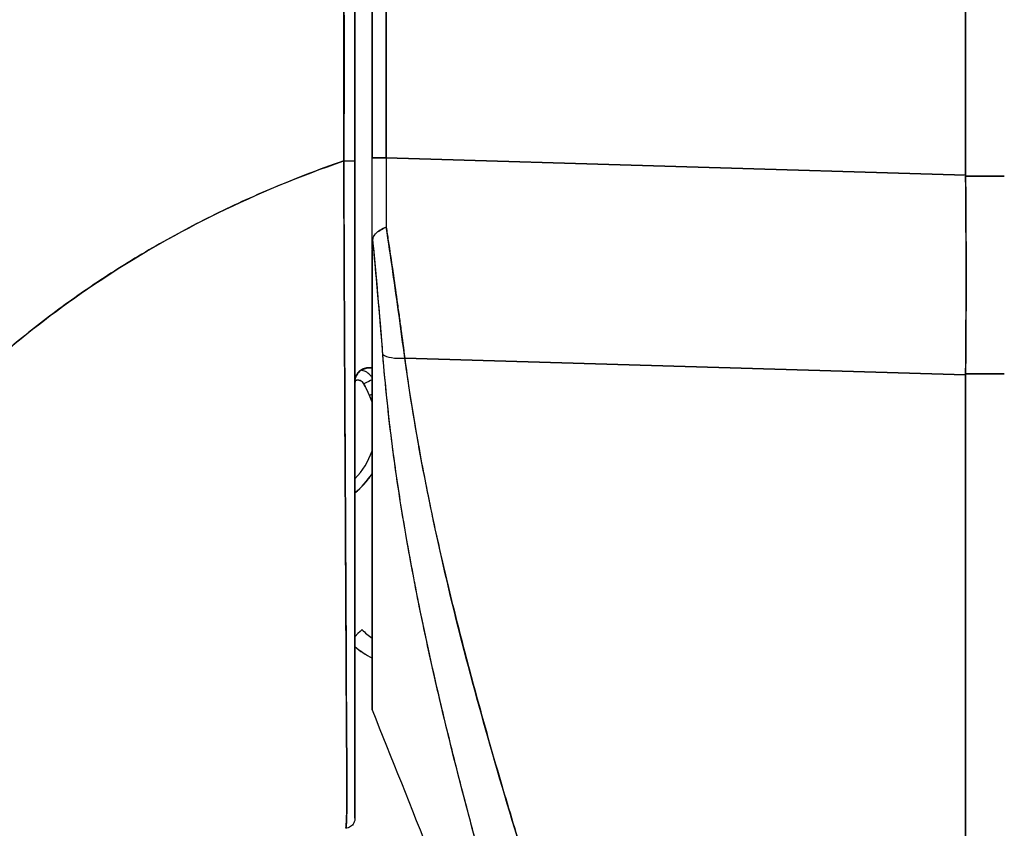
# Model space of a CAD drawing. Extents: x 807 to 1172, y 30 to 260.
# Tile 169 of 214: x 976.057 to 977.191, y 166.709 to 167.642. Entities that reach past the tile are written whole.
import ezdxf

# ---------------------------------------------------------------- set-up
doc = ezdxf.new("R2010")
doc.units = 0
doc.header["$LTSCALE"] = 4
doc.header["$MEASUREMENT"] = 0
doc.layers.get('0').update_dxf_attribs({"linetype": 'CONTINUOUS'})
doc.layers.get('DEFPOINTS').update_dxf_attribs({"linetype": 'CONTINUOUS'})
doc.styles.add('ROMANS', font='romans.shx')
doc.dimstyles.new('Default (ANSI)', dxfattribs={"dimscale": 20, "dimtxt": 0.07, "dimasz": 0.07, "dimexe": 0.125, "dimexo": 0.0625, "dimgap": 0.031496, "dimtad": 0, "dimtih": 1, "dimtoh": 1, "dimrnd": 1e-08, "dimzin": 0, "dimdsep": 46, "dimtxsty": 'ROMANS', "dimblk": 'Filled-1', "dimcen": 0.09, "dimdle": 0.393701, "dimclrd": 256, "dimclre": 256, "dimclrt": 256, "dimadec": 0, "dimazin": 0, "dimtfac": 0.928571, "dimtofl": 0, "dimtmove": 0, "dimatfit": 3, "dimfxl": 1, "dimtolj": 1, "dimtzin": 0, "dimlwd": -1, "dimlwe": -1, "dimarcsym": 0})

# ---------------------------------------------------------------- blocks, each defined once
blk = doc.blocks.new('Filled-1')
at = {"color": 0}
for p, q in [((0, 0), (-1, 0.17857)), ((-1, 0.17857), (-1, -0.17857)), ((-1, 0), (0, 0)), ((-1, -0.17857), (0, 0))]:
    blk.add_line(p, q, dxfattribs=at)
at = {"color": 0, "flags": 128}
blk.add_lwpolyline([(-1, -0.17857), (0, 0), (-1, 0.17857), (-1, -0.17857)], dxfattribs=at)
at = {"color": 0}
blk.add_solid([(-1, -0.17857), (0, 0), (-1, 0.17857), (-1, -0.17857)], dxfattribs=at)
blk = doc.blocks.new('*D76')
at = {"transparency": 16777216}
for p, q in [((976.1389, 199.4239), (966.2743, 199.4239)), ((968.7743, 198.0239), (968.7743, 173.21)), ((968.7743, 137.4489), (968.7743, 162.2627)), ((976.1389, 136.0489), (966.2743, 136.0489))]:
    blk.add_line(p, q, dxfattribs=at)
at = {"layer": 'DEFPOINTS', "color": 0, "transparency": 16777216}
for p in [(968.7743, 199.4239), (977.3889, 199.4239), (977.3889, 136.0489)]:
    blk.add_point(p, dxfattribs=at)
at = {"transparency": 16777216, "xscale": 1.400000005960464, "yscale": 1.400000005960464, "zscale": 1.400000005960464}
for p, rotation in [((968.7743, 199.4239), 90), ((968.7743, 136.0489), 270)]:
    blk.add_blockref('Filled-1', p, dxfattribs=dict(at, rotation=rotation))
at = {"transparency": 16777216, "insert": (968.7743, 167.7364), "char_height": 1.4, "attachment_point": 5, "style": 'ROMANS'}
blk.add_mtext('\\A1;\\fTahoma|b0|i0;\\H1.5400;63.37\\P\\fTahoma|b0|i0;\\H1.5400;DOOR\\P\\fTahoma|b0|i0;\\H1.5400;HEIGHT\\P\\fTahoma|b0|i0;\\H1.5400;(2 PL.)', dxfattribs=at)

msp = doc.modelspace()

# ---------------------------------------------------------------- linework, layer by layer
for p, q in [((977.1465, 167.4626), (977.1465, 168.5267)), ((977.1465, 168.5267), (977.1465, 167.4626)), ((976.4628, 168.409), (976.4628, 167.4826)), ((976.4628, 167.4826), (976.4628, 168.409)), ((976.479, 168.409), (976.479, 167.4826)), ((976.479, 167.4826), (976.479, 168.409)), ((976.4628, 167.3777), (976.4628, 167.4826)), ((976.479, 167.4826), (976.4628, 167.4826)), ((976.4628, 167.4826), (976.479, 167.4826)), ((976.479, 167.4826), (977.1465, 167.4626)), ((977.1465, 167.4626), (976.479, 167.4826)), ((977.1465, 167.4626), (977.1465, 167.4613)), ((977.1911, 167.4613), (977.1465, 167.4613)), ((977.1465, 167.4613), (977.1911, 167.4613)), ((976.4304, 167.4145), (976.4304, 167.4145)), ((976.4304, 167.4145), (976.4304, 167.4145)), ((976.4304, 167.4145), (976.4304, 167.4145)), ((976.4305, 167.3908), (976.4305, 167.3908)), ((976.4305, 167.3889), (976.4305, 167.3889)), ((976.4628, 166.8461), (976.4628, 167.3766)), ((976.5004, 167.2514), (977.1465, 167.2321)), ((977.1465, 167.2321), (976.5004, 167.2514)), ((976.4312, 167.2405), (976.4312, 167.2405)), ((976.4312, 167.2405), (976.4312, 167.2405)), ((976.4312, 167.2405), (976.4312, 167.2405)), ((976.4562, 167.2402), (976.4594, 167.2402)), ((976.4594, 167.2402), (976.4562, 167.2402)), ((976.5021, 167.2391), (976.5021, 167.2386)), ((976.5021, 167.2386), (976.5021, 167.2391)), ((977.0061, 167.2363), (977.0061, 167.2363)), ((977.1465, 167.2333), (977.1911, 167.2333)), ((977.1465, 167.2333), (977.1465, 167.2321)), ((977.1911, 167.2333), (977.1465, 167.2333)), ((977.1465, 165.8277), (977.1465, 167.2321)), ((977.1465, 167.2321), (977.1465, 165.8277)), ((976.4312, 167.2287), (976.4312, 167.2287)), ((976.4313, 167.2186), (976.4313, 167.2186)), ((976.4313, 167.2184), (976.4313, 167.2184)), ((976.4323, 167.0262), (976.4323, 167.0262)), ((976.5274, 166.9169), (976.5274, 166.9169)), ((976.5317, 166.8977), (976.5317, 166.8977)), ((976.5317, 166.8977), (976.5317, 166.8977)), ((976.4628, 166.846), (976.4628, 166.8461))]:
    msp.add_line(p, q)
for centre, radius, start, end in [((976.4464, 167.2183), 0.00787, 26.8435, 113.9159), ((976.4464, 167.2181), 0.00787, 26.8435, 114.0861), ((976.3809, 167.1728), 0.0866, 19.0466, 24.3787), ((976.3809, 167.1726), 0.0866, 19.0466, 24.3787), ((976.3809, 167.1728), 0.0866, 315.888, 340.9534), ((976.3809, 167.1728), 0.0984, 309.1849, 326.2868), ((976.3809, 167.1728), 0.0984, 309.1847, 326.2865), ((976.3809, 167.1726), 0.0984, 309.1849, 326.2868), ((976.3809, 167.1726), 0.0984, 309.1847, 326.2865), ((976.5078, 166.9932), 0.0984, 228.8799, 242.7651)]:
    msp.add_arc(centre, radius, start, end)
for centre, major_axis, ratio, start_param, end_param in [((976.4628, 167.5403), (0, 0.7058), 0.00001, 4.479839, 4.63055), ((976.4824, 167.4827), (0.0006, 0.6986), 0.004765, 1.570927, 1.685765), ((976.4824, 167.4827), (-0.0006, -0.6986), 0.00475, 4.712519, 4.827357), ((976.4313, 167.4789), (0.0118, 0), 0.006644, 4.618394, 6.283185), ((976.4313, 167.4789), (0.0118, 0), 0.006644, 4.618394, 6.283186), ((976.4313, 167.4768), (-0.0118, 0), 0.009192, 1.477292, 1.477506), ((976.4313, 167.4768), (0.0118, 0), 0.009192, 4.618885, 4.619099), ((977.1031, 167.4608), (-0.0074, 0.6885), 0.063001, 4.375, 4.712427), ((976.5059, 167.2645), (-0.033, -0.005), 0.370622, 0.328942, 1.348304), ((976.5059, 167.2645), (-0.033, -0.005), 0.370621, 0.328943, 1.348304), ((976.4664, 167.2405), (0.00992, 0.00001), 0.001733, 3.928802, 4.336983), ((976.4667, 167.2402), (0.0101, 0), 0.001694, 1.968555, 2.373956), ((976.4534, 167.2218), (-0.0105, -0.0053), 0.001136, 3.620545, 4.711819), ((976.4534, 167.2218), (0.0105, 0.0053), 0.001136, 0.478953, 1.570221), ((976.1478, 167.0672), (0.312, 0.1414), 0.999999, 0, 0.043019), ((976.1478, 167.067), (0.3056, 0.1547), 1, 6.240166, 6.283185), ((976.4534, 167.2217), (-0.0105, -0.0053), 0.001136, 1.570221, 1.577885), ((976.4534, 167.2217), (0.0105, 0.0053), 0.001136, 4.711809, 4.719478), ((976.4598, 167.2086), (-0.0108, -0.0049), 0.00116, 4.431097, 4.711863), ((976.4598, 167.2086), (0.0108, 0.0049), 0.00116, 1.289504, 1.570271), ((976.4598, 167.2084), (-0.0108, -0.0049), 0.00116, 1.570271, 1.577263), ((976.4598, 167.2084), (0.0108, 0.0049), 0.00116, 4.711863, 4.718856), ((976.51, 166.9687), (-0.0118, 0), 0.608665, 2.277454, 2.277539), ((976.51, 166.9687), (0.0118, 0), 0.608667, 5.419054, 5.419138), ((976.517, 166.9489), (-0.0092, -0.00741), 0.042266, 1.894691, 1.894805), ((976.517, 166.9489), (0.0092, 0.00741), 0.042195, 5.036295, 5.036409), ((976.437, 166.9248), (0.0142, 0.0137), 0.000917, 6.282301, 7.407039)]:
    msp.add_ellipse(centre, major_axis=major_axis, ratio=ratio, start_param=start_param, end_param=end_param)
for points, knots in [([(976.4308, 168.3826), (976.4306, 168.3635), (976.4305, 168.3432), (976.4305, 168.3219), (976.4305, 168.3081), (976.4304, 168.294), (976.4304, 168.2796), (976.4305, 168.2751), (976.4305, 168.2705), (976.4305, 168.2659), (976.4305, 168.249), (976.4305, 168.2316), (976.4306, 168.214), (976.4306, 168.198), (976.4306, 168.1817), (976.4307, 168.1651), (976.4307, 168.1647), (976.4307, 168.1642), (976.4307, 168.1638), (976.4307, 168.149), (976.4307, 168.1341), (976.4308, 168.1188), (976.4308, 168.1043), (976.4308, 168.0896), (976.4308, 168.0745), (976.4308, 168.0621), (976.4308, 168.0496), (976.4308, 168.0368), (976.4308, 168.0212), (976.4308, 168.0053), (976.4307, 167.9891), (976.4307, 167.9615), (976.4306, 167.9331), (976.4306, 167.9043), (976.4306, 167.901), (976.4306, 167.8977), (976.4306, 167.8944), (976.4305, 167.8683), (976.4305, 167.842), (976.4304, 167.8157), (976.4304, 167.7999), (976.4304, 167.7841), (976.4304, 167.7684), (976.4304, 167.761), (976.4304, 167.7535), (976.4304, 167.7461), (976.4304, 167.7369), (976.4304, 167.7276), (976.4304, 167.7185), (976.4304, 167.7005), (976.4304, 167.6827), (976.4304, 167.6652), (976.4304, 167.6458), (976.4305, 167.6266), (976.4305, 167.608), (976.4305, 167.6064), (976.4305, 167.6047), (976.4305, 167.6031), (976.4305, 167.5835), (976.4305, 167.5644), (976.4305, 167.5462), (976.4304, 167.5223), (976.4303, 167.4997), (976.4302, 167.4789)], [0, 0, 0, 0, 0.086854, 0.086854, 0.086854, 0.142857, 0.142857, 0.142857, 0.160393, 0.160393, 0.160393, 0.225332, 0.225332, 0.225332, 0.284072, 0.284072, 0.284072, 0.285714, 0.285714, 0.285714, 0.337995, 0.337995, 0.337995, 0.387858, 0.387858, 0.387858, 0.428571, 0.428571, 0.428571, 0.477903, 0.477903, 0.477903, 0.561799, 0.561799, 0.561799, 0.571429, 0.571429, 0.571429, 0.647398, 0.647398, 0.647398, 0.692793, 0.692793, 0.692793, 0.714286, 0.714286, 0.714286, 0.741164, 0.741164, 0.741164, 0.793671, 0.793671, 0.793671, 0.851961, 0.851961, 0.851961, 0.857143, 0.857143, 0.857143, 0.918923, 0.918923, 0.918923, 1, 1, 1, 1]), ([(976.4302, 167.4789), (976.4303, 167.5514), (976.4303, 167.6244), (976.4304, 167.6979), (976.4304, 167.7235), (976.4305, 167.7491), (976.4305, 167.7747), (976.4305, 167.8193), (976.4306, 167.8641), (976.4306, 167.9091), (976.4306, 167.9644), (976.4307, 168.02), (976.4307, 168.0759), (976.4307, 168.0961), (976.4307, 168.1163), (976.4307, 168.1366), (976.4308, 168.218), (976.4308, 168.3), (976.4308, 168.3826)], [0, 0, 0, 0, 0.247318, 0.247318, 0.247318, 0.333333, 0.333333, 0.333333, 0.482783, 0.482783, 0.482783, 0.666667, 0.666667, 0.666667, 0.733158, 0.733158, 0.733158, 1, 1, 1, 1]), ([(976.4431, 167.4789), (976.4431, 167.5822), (976.4431, 167.6845), (976.4431, 167.7858), (976.4431, 167.8872), (976.4431, 167.9875), (976.4431, 168.087), (976.4431, 168.1864), (976.4431, 168.285), (976.4431, 168.3826)], [0, 0, 0, 0, 0.333333, 0.333333, 0.333333, 0.666667, 0.666667, 0.666667, 1, 1, 1, 1]), ([(976.4431, 168.3826), (976.4431, 168.3006), (976.4431, 168.2186), (976.4431, 168.1366), (976.4431, 168.0608), (976.4431, 167.9849), (976.4431, 167.9091), (976.4431, 167.8387), (976.4431, 167.7683), (976.4431, 167.6979), (976.4431, 167.6249), (976.4431, 167.5519), (976.4431, 167.4789)], [0, 0, 0, 0, 0.272211, 0.272211, 0.272211, 0.523955, 0.523955, 0.523955, 0.757632, 0.757632, 0.757632, 1, 1, 1, 1]), ([(975.7282, 166.7868), (975.7371, 166.8185), (975.7481, 166.8507), (975.7615, 166.8831), (975.7749, 166.9155), (975.7907, 166.9482), (975.809, 166.9808), (975.8273, 167.0134), (975.8481, 167.046), (975.8716, 167.0781), (975.8951, 167.1103), (975.9213, 167.1421), (975.9502, 167.173), (975.9791, 167.204), (976.0108, 167.2342), (976.0453, 167.2632), (976.0797, 167.2922), (976.117, 167.32), (976.1571, 167.3461), (976.1971, 167.3722), (976.24, 167.3967), (976.2856, 167.419), (976.3311, 167.4413), (976.3794, 167.4614), (976.4302, 167.4789)], [0, 0, 0, 0, 0.124948, 0.124948, 0.124948, 0.249955, 0.249955, 0.249955, 0.374963, 0.374963, 0.374963, 0.49997, 0.49997, 0.49997, 0.624978, 0.624978, 0.624978, 0.749985, 0.749985, 0.749985, 0.874993, 0.874993, 0.874993, 1, 1, 1, 1]), ([(976.4302, 167.4789), (976.4155, 167.4738), (976.4011, 167.4686), (976.3868, 167.4631), (976.3615, 167.4533), (976.3368, 167.4429), (976.3128, 167.4319), (976.2889, 167.4209), (976.2656, 167.4093), (976.2431, 167.3972), (976.2206, 167.385), (976.1987, 167.3724), (976.1777, 167.3592), (976.1566, 167.3461), (976.1362, 167.3325), (976.1166, 167.3185), (976.097, 167.3045), (976.0782, 167.2901), (976.06, 167.2754), (976.0419, 167.2607), (976.0245, 167.2456), (976.0079, 167.2303), (975.9912, 167.215), (975.9753, 167.1993), (975.9601, 167.1835), (975.9449, 167.1677), (975.9305, 167.1516), (975.9167, 167.1354), (975.903, 167.1192), (975.89, 167.1028), (975.8777, 167.0863), (975.8654, 167.0698), (975.8538, 167.0532), (975.8428, 167.0365), (975.8319, 167.0199), (975.8217, 167.0031), (975.8121, 166.9864), (975.8026, 166.9696), (975.7937, 166.9528), (975.7855, 166.9361), (975.7772, 166.9193), (975.7696, 166.9026), (975.7627, 166.8859), (975.7557, 166.8692), (975.7494, 166.8526), (975.7436, 166.836), (975.7379, 166.8195), (975.7328, 166.8031), (975.7282, 166.7868)], [0, 0, 0, 0, 0.036069, 0.036069, 0.036069, 0.100331, 0.100331, 0.100331, 0.164593, 0.164593, 0.164593, 0.228855, 0.228855, 0.228855, 0.293118, 0.293118, 0.293118, 0.35738, 0.35738, 0.35738, 0.421642, 0.421642, 0.421642, 0.485904, 0.485904, 0.485904, 0.550166, 0.550166, 0.550166, 0.614429, 0.614429, 0.614429, 0.678691, 0.678691, 0.678691, 0.742953, 0.742953, 0.742953, 0.807215, 0.807215, 0.807215, 0.871477, 0.871477, 0.871477, 0.93574, 0.93574, 0.93574, 1, 1, 1, 1]), ([(976.4325, 166.7095), (976.4325, 166.7095), (976.4325, 166.7095), (976.4325, 166.7095), (976.4325, 166.7095), (976.4325, 166.7095), (976.4325, 166.7095), (976.4326, 166.7096), (976.4326, 166.7096), (976.4326, 166.7096), (976.4326, 166.7097), (976.4326, 166.7098), (976.4326, 166.7098), (976.4327, 166.7099), (976.4327, 166.71), (976.4327, 166.7101), (976.4327, 166.7102), (976.4327, 166.7103), (976.4327, 166.7104), (976.4328, 166.7106), (976.4328, 166.7107), (976.4328, 166.7109), (976.4328, 166.7111), (976.4328, 166.7113), (976.4329, 166.7115), (976.4329, 166.7117), (976.4329, 166.7119), (976.4329, 166.7122), (976.433, 166.7124), (976.433, 166.7127), (976.433, 166.713), (976.433, 166.7134), (976.433, 166.7137), (976.4331, 166.7141), (976.4331, 166.7145), (976.4331, 166.7149), (976.4331, 166.7154), (976.4332, 166.7159), (976.4332, 166.7164), (976.4332, 166.717), (976.4332, 166.7176), (976.4333, 166.7183), (976.4333, 166.7189), (976.4333, 166.7197), (976.4333, 166.7204), (976.4334, 166.7212), (976.4334, 166.7212), (976.4334, 166.7213), (976.4334, 166.7213), (976.4334, 166.7222), (976.4334, 166.7232), (976.4335, 166.7242), (976.4335, 166.7253), (976.4335, 166.7266), (976.4336, 166.7278), (976.4336, 166.7291), (976.4336, 166.7305), (976.4336, 166.7319), (976.4337, 166.7332), (976.4337, 166.7346), (976.4337, 166.736), (976.4337, 166.7374), (976.4337, 166.7389), (976.4338, 166.7404), (976.4338, 166.7418), (976.4338, 166.7434), (976.4338, 166.745), (976.4338, 166.7466), (976.4338, 166.7483), (976.4338, 166.7501), (976.4338, 166.7505), (976.4338, 166.7508), (976.4338, 166.7512), (976.4338, 166.7527), (976.4338, 166.7543), (976.4338, 166.756), (976.4338, 166.7582), (976.4338, 166.7605), (976.4338, 166.763), (976.4338, 166.7657), (976.4338, 166.7685), (976.4338, 166.7714), (976.4337, 166.7746), (976.4337, 166.778), (976.4337, 166.7816), (976.4337, 166.7855), (976.4336, 166.7896), (976.4336, 166.7939), (976.4336, 166.7971), (976.4336, 166.8003), (976.4335, 166.8037), (976.4335, 166.8054), (976.4335, 166.8072), (976.4335, 166.8089), (976.4334, 166.8145), (976.4334, 166.8204), (976.4334, 166.8266), (976.4333, 166.8324), (976.4333, 166.8386), (976.4332, 166.8448), (976.4332, 166.8509), (976.4332, 166.8571), (976.4331, 166.8635), (976.4331, 166.8695), (976.433, 166.8757), (976.433, 166.8819), (976.433, 166.8822), (976.433, 166.8825), (976.433, 166.8828), (976.433, 166.8893), (976.4329, 166.896), (976.4329, 166.9028), (976.4329, 166.9098), (976.4328, 166.9169), (976.4328, 166.9242), (976.4328, 166.9319), (976.4327, 166.9397), (976.4327, 166.9477), (976.4327, 166.9565), (976.4326, 166.9655), (976.4326, 166.9747), (976.4326, 166.9752), (976.4326, 166.9757), (976.4326, 166.9762), (976.4325, 166.986), (976.4325, 166.9959), (976.4324, 167.0061), (976.4323, 167.0175), (976.4323, 167.0291), (976.4322, 167.041), (976.4322, 167.0526), (976.4321, 167.0646), (976.432, 167.0767), (976.432, 167.0799), (976.432, 167.0831), (976.432, 167.0864), (976.4319, 167.0951), (976.4319, 167.104), (976.4318, 167.113), (976.4318, 167.125), (976.4317, 167.1372), (976.4316, 167.1495), (976.4316, 167.1615), (976.4315, 167.1737), (976.4315, 167.1859), (976.4314, 167.1938), (976.4314, 167.2017), (976.4313, 167.2097), (976.4313, 167.2137), (976.4313, 167.2179), (976.4313, 167.222), (976.4312, 167.2336), (976.4312, 167.2453), (976.4311, 167.2571), (976.4311, 167.2678), (976.431, 167.2785), (976.431, 167.2893), (976.4309, 167.2993), (976.4309, 167.3094), (976.4308, 167.3195), (976.4308, 167.327), (976.4308, 167.3344), (976.4307, 167.3419), (976.4307, 167.3446), (976.4307, 167.3474), (976.4307, 167.3502), (976.4306, 167.3607), (976.4306, 167.3712), (976.4306, 167.3817), (976.4305, 167.3925), (976.4305, 167.4033), (976.4304, 167.4141), (976.4304, 167.4252), (976.4303, 167.4363), (976.4303, 167.4474), (976.4302, 167.4579), (976.4302, 167.4684), (976.4302, 167.4789)], [0, 0, 0, 0, 0.001151, 0.001151, 0.001151, 0.005723, 0.005723, 0.005723, 0.010767, 0.010767, 0.010767, 0.016245, 0.016245, 0.016245, 0.022121, 0.022121, 0.022121, 0.028371, 0.028371, 0.028371, 0.034987, 0.034987, 0.034987, 0.042027, 0.042027, 0.042027, 0.049583, 0.049583, 0.049583, 0.057751, 0.057751, 0.057751, 0.066634, 0.066634, 0.066634, 0.076346, 0.076346, 0.076346, 0.087013, 0.087013, 0.087013, 0.098782, 0.098782, 0.098782, 0.111111, 0.111111, 0.111111, 0.111737, 0.111737, 0.111737, 0.126138, 0.126138, 0.126138, 0.142591, 0.142591, 0.142591, 0.159253, 0.159253, 0.159253, 0.174874, 0.174874, 0.174874, 0.189779, 0.189779, 0.189779, 0.204393, 0.204393, 0.204393, 0.219283, 0.219283, 0.219283, 0.222222, 0.222222, 0.222222, 0.235096, 0.235096, 0.235096, 0.252451, 0.252451, 0.252451, 0.271705, 0.271705, 0.271705, 0.292989, 0.292989, 0.292989, 0.316373, 0.316373, 0.316373, 0.333333, 0.333333, 0.333333, 0.341916, 0.341916, 0.341916, 0.369201, 0.369201, 0.369201, 0.395367, 0.395367, 0.395367, 0.420628, 0.420628, 0.420628, 0.444444, 0.444444, 0.444444, 0.445546, 0.445546, 0.445546, 0.470606, 0.470606, 0.470606, 0.496367, 0.496367, 0.496367, 0.523782, 0.523782, 0.523782, 0.553815, 0.553815, 0.553815, 0.555556, 0.555556, 0.555556, 0.58732, 0.58732, 0.58732, 0.622696, 0.622696, 0.622696, 0.657487, 0.657487, 0.657487, 0.666667, 0.666667, 0.666667, 0.691561, 0.691561, 0.691561, 0.724813, 0.724813, 0.724813, 0.757131, 0.757131, 0.757131, 0.777778, 0.777778, 0.777778, 0.7884, 0.7884, 0.7884, 0.818359, 0.818359, 0.818359, 0.845378, 0.845378, 0.845378, 0.870503, 0.870503, 0.870503, 0.888889, 0.888889, 0.888889, 0.895775, 0.895775, 0.895775, 0.921481, 0.921481, 0.921481, 0.94778, 0.94778, 0.94778, 0.974657, 0.974657, 0.974657, 1, 1, 1, 1]), ([(976.4302, 167.4789), (976.4302, 167.4602), (976.4303, 167.4397), (976.4304, 167.4182), (976.4304, 167.4052), (976.4305, 167.3919), (976.4306, 167.3783), (976.4306, 167.3684), (976.4307, 167.3583), (976.4307, 167.3482), (976.4308, 167.3233), (976.4309, 167.2979), (976.431, 167.2712), (976.431, 167.2696), (976.4311, 167.268), (976.4311, 167.2663), (976.4312, 167.2417), (976.4313, 167.2162), (976.4314, 167.1905), (976.4315, 167.1751), (976.4316, 167.1597), (976.4317, 167.1444), (976.4317, 167.1326), (976.4318, 167.1208), (976.4319, 167.1092), (976.432, 167.0815), (976.4321, 167.0548), (976.4323, 167.0306), (976.4323, 167.0299), (976.4323, 167.0291), (976.4323, 167.0284), (976.4324, 167.0022), (976.4325, 166.9789), (976.4327, 166.9578), (976.4327, 166.9508), (976.4327, 166.944), (976.4328, 166.9374), (976.4328, 166.9329), (976.4328, 166.9285), (976.4328, 166.9242), (976.4329, 166.9132), (976.4329, 166.9028), (976.433, 166.8929), (976.433, 166.8841), (976.433, 166.8757), (976.4331, 166.8678), (976.4331, 166.8665), (976.4331, 166.8653), (976.4331, 166.8641), (976.4331, 166.8549), (976.4332, 166.8462), (976.4333, 166.838), (976.4333, 166.8296), (976.4334, 166.8218), (976.4334, 166.8145), (976.4335, 166.8072), (976.4335, 166.8005), (976.4336, 166.7942), (976.4336, 166.7877), (976.4337, 166.7818), (976.4337, 166.7764), (976.4337, 166.7758), (976.4337, 166.7752), (976.4337, 166.7747), (976.4338, 166.7698), (976.4338, 166.7653), (976.4338, 166.7611), (976.4338, 166.7564), (976.4338, 166.7522), (976.4338, 166.7483), (976.4338, 166.7477), (976.4338, 166.7471), (976.4338, 166.7465), (976.4338, 166.7433), (976.4338, 166.7404), (976.4337, 166.7378), (976.4337, 166.7346), (976.4336, 166.7318), (976.4336, 166.7293), (976.4336, 166.7289), (976.4336, 166.7285), (976.4336, 166.7281), (976.4335, 166.7261), (976.4335, 166.7242), (976.4334, 166.7226), (976.4334, 166.7207), (976.4333, 166.719), (976.4332, 166.7176), (976.4332, 166.7174), (976.4332, 166.7173), (976.4332, 166.7171), (976.4332, 166.7159), (976.4331, 166.7149), (976.4331, 166.714), (976.433, 166.7131), (976.433, 166.7123), (976.4329, 166.7117), (976.4329, 166.7116), (976.4329, 166.7114), (976.4329, 166.7113), (976.4328, 166.7109), (976.4328, 166.7106), (976.4327, 166.7103), (976.4327, 166.7098), (976.4326, 166.7095), (976.4325, 166.7095)], [0, 0, 0, 0, 0.047854, 0.047854, 0.047854, 0.076923, 0.076923, 0.076923, 0.098317, 0.098317, 0.098317, 0.150638, 0.150638, 0.150638, 0.153846, 0.153846, 0.153846, 0.201981, 0.201981, 0.201981, 0.230769, 0.230769, 0.230769, 0.252949, 0.252949, 0.252949, 0.30603, 0.30603, 0.30603, 0.307692, 0.307692, 0.307692, 0.365502, 0.365502, 0.365502, 0.384615, 0.384615, 0.384615, 0.39773, 0.39773, 0.39773, 0.431314, 0.431314, 0.431314, 0.461538, 0.461538, 0.461538, 0.466158, 0.466158, 0.466158, 0.501916, 0.501916, 0.501916, 0.538462, 0.538462, 0.538462, 0.574651, 0.574651, 0.574651, 0.611561, 0.611561, 0.611561, 0.615385, 0.615385, 0.615385, 0.648773, 0.648773, 0.648773, 0.686243, 0.686243, 0.686243, 0.692308, 0.692308, 0.692308, 0.724334, 0.724334, 0.724334, 0.763312, 0.763312, 0.763312, 0.769231, 0.769231, 0.769231, 0.802735, 0.802735, 0.802735, 0.841808, 0.841808, 0.841808, 0.846154, 0.846154, 0.846154, 0.879927, 0.879927, 0.879927, 0.915771, 0.915771, 0.915771, 0.923077, 0.923077, 0.923077, 0.948388, 0.948388, 0.948388, 1, 1, 1, 1]), ([(976.4302, 167.4708), (976.4302, 167.4623), (976.4303, 167.4539), (976.4303, 167.4454), (976.4303, 167.4351), (976.4304, 167.4247), (976.4304, 167.4145)], [0.00468756, 0.00468756, 0.00468756, 0.00468756, 0.02521462, 0.02521462, 0.02521462, 0.05018641, 0.05018641, 0.05018641, 0.05018641]), ([(976.4431, 166.7212), (976.4431, 166.722), (976.4431, 166.7259), (976.4431, 166.7326), (976.4431, 166.7393), (976.4431, 166.7488), (976.4431, 166.762), (976.4431, 166.7751), (976.4431, 166.7918), (976.4431, 166.8135), (976.4431, 166.8353), (976.4431, 166.8621), (976.4431, 166.8908), (976.4431, 166.9195), (976.4431, 166.9502), (976.4431, 166.9837), (976.4431, 167.0172), (976.4431, 167.0536), (976.4431, 167.0921), (976.4431, 167.1307), (976.4431, 167.1714), (976.4431, 167.2136), (976.4431, 167.2559), (976.4431, 167.2996), (976.4431, 167.3439), (976.4431, 167.3882), (976.4431, 167.4331), (976.4431, 167.4789)], [0, 0, 0, 0, 0.111111, 0.111111, 0.111111, 0.222222, 0.222222, 0.222222, 0.333333, 0.333333, 0.333333, 0.444444, 0.444444, 0.444444, 0.555556, 0.555556, 0.555556, 0.666667, 0.666667, 0.666667, 0.777778, 0.777778, 0.777778, 0.888889, 0.888889, 0.888889, 1, 1, 1, 1]), ([(976.4431, 167.4789), (976.4431, 167.4686), (976.4431, 167.4583), (976.4431, 167.4479), (976.4431, 167.437), (976.4431, 167.4261), (976.4431, 167.4152), (976.4431, 167.4045), (976.4431, 167.3939), (976.4431, 167.3832), (976.4431, 167.3729), (976.4431, 167.3625), (976.4431, 167.3522), (976.4431, 167.3421), (976.4431, 167.332), (976.4431, 167.322), (976.4431, 167.312), (976.4431, 167.3021), (976.4431, 167.2922), (976.4431, 167.2816), (976.4431, 167.271), (976.4431, 167.2605), (976.4431, 167.2489), (976.4431, 167.2373), (976.4431, 167.2259), (976.4431, 167.2157), (976.4431, 167.2057), (976.4431, 167.1957), (976.4431, 167.1939), (976.4431, 167.1922), (976.4431, 167.1904), (976.4431, 167.1783), (976.4431, 167.1663), (976.4431, 167.1545), (976.4431, 167.1423), (976.4431, 167.1303), (976.4431, 167.1185), (976.4431, 167.1064), (976.4431, 167.0945), (976.4431, 167.0827), (976.4431, 167.0708), (976.4431, 167.0591), (976.4431, 167.0475), (976.4431, 167.0359), (976.4431, 167.0244), (976.4431, 167.0132), (976.4431, 167.0027), (976.4431, 166.9923), (976.4431, 166.9822), (976.4431, 166.9732), (976.4431, 166.9644), (976.4431, 166.9557), (976.4431, 166.9546), (976.4431, 166.9535), (976.4431, 166.9524), (976.4431, 166.9457), (976.4431, 166.939), (976.4431, 166.9326), (976.4431, 166.9254), (976.4431, 166.9184), (976.4431, 166.9116), (976.4431, 166.9048), (976.4431, 166.8982), (976.4431, 166.8918), (976.4431, 166.8853), (976.4431, 166.879), (976.4431, 166.8728), (976.4431, 166.8675), (976.4431, 166.8622), (976.4431, 166.8571), (976.4431, 166.8562), (976.4431, 166.8552), (976.4431, 166.8543), (976.4431, 166.8481), (976.4431, 166.8421), (976.4431, 166.8362), (976.4431, 166.8302), (976.4431, 166.8244), (976.4431, 166.8188), (976.4431, 166.8137), (976.4431, 166.8087), (976.4431, 166.804), (976.4431, 166.7998), (976.4431, 166.7958), (976.4431, 166.7919), (976.4431, 166.7888), (976.4431, 166.7858), (976.4431, 166.7829), (976.4431, 166.7826), (976.4431, 166.7822), (976.4431, 166.7819), (976.4431, 166.779), (976.4431, 166.7763), (976.4431, 166.7736), (976.4431, 166.7713), (976.4431, 166.769), (976.4431, 166.7668), (976.4431, 166.7648), (976.4431, 166.7629), (976.4431, 166.761), (976.4431, 166.7593), (976.4431, 166.7576), (976.4431, 166.756), (976.4431, 166.7545), (976.4431, 166.7529), (976.4431, 166.7515), (976.4431, 166.75), (976.4431, 166.7486), (976.4431, 166.7472), (976.4431, 166.7458), (976.4431, 166.7445), (976.4431, 166.7432), (976.4431, 166.7418), (976.4431, 166.7405), (976.4431, 166.7392), (976.4431, 166.738), (976.4431, 166.7368), (976.4431, 166.7357), (976.4431, 166.7347), (976.4431, 166.7337), (976.4431, 166.7328), (976.4431, 166.732), (976.4431, 166.7312), (976.4431, 166.7305), (976.4431, 166.7298), (976.4431, 166.7292), (976.4431, 166.7286), (976.4431, 166.728), (976.4431, 166.7275), (976.4431, 166.727), (976.4431, 166.7266), (976.4431, 166.7261), (976.4431, 166.7257), (976.4431, 166.7254), (976.4431, 166.725), (976.4431, 166.7247), (976.4431, 166.7244), (976.4431, 166.7241), (976.4431, 166.7238), (976.4431, 166.7236), (976.4431, 166.7233), (976.4431, 166.7231), (976.4431, 166.7229), (976.4431, 166.7228), (976.4431, 166.7226), (976.4431, 166.7224), (976.4431, 166.7223), (976.4431, 166.7222), (976.4431, 166.722), (976.4431, 166.7219), (976.4431, 166.7218), (976.4431, 166.7218), (976.4431, 166.7218), (976.4431, 166.7218), (976.4431, 166.7217), (976.4431, 166.7216), (976.4431, 166.7216), (976.4431, 166.7215), (976.4431, 166.7214), (976.4431, 166.7214), (976.4431, 166.7213), (976.4431, 166.7213), (976.4431, 166.7213), (976.4431, 166.7212), (976.4431, 166.7212), (976.4431, 166.7212), (976.4431, 166.7212), (976.4431, 166.7212), (976.4431, 166.7212)], [0, 0, 0, 0, 0.02671, 0.02671, 0.02671, 0.055012, 0.055012, 0.055012, 0.082678, 0.082678, 0.082678, 0.109693, 0.109693, 0.109693, 0.136225, 0.136225, 0.136225, 0.162579, 0.162579, 0.162579, 0.190891, 0.190891, 0.190891, 0.222246, 0.222246, 0.222246, 0.25, 0.25, 0.25, 0.254926, 0.254926, 0.254926, 0.288647, 0.288647, 0.288647, 0.323265, 0.323265, 0.323265, 0.358639, 0.358639, 0.358639, 0.39463, 0.39463, 0.39463, 0.431063, 0.431063, 0.431063, 0.465388, 0.465388, 0.465388, 0.496022, 0.496022, 0.496022, 0.5, 0.5, 0.5, 0.524005, 0.524005, 0.524005, 0.550441, 0.550441, 0.550441, 0.576407, 0.576407, 0.576407, 0.602532, 0.602532, 0.602532, 0.625, 0.625, 0.625, 0.629124, 0.629124, 0.629124, 0.65647, 0.65647, 0.65647, 0.684425, 0.684425, 0.684425, 0.709779, 0.709779, 0.709779, 0.732265, 0.732265, 0.732265, 0.75, 0.75, 0.75, 0.75219, 0.75219, 0.75219, 0.769805, 0.769805, 0.769805, 0.785374, 0.785374, 0.785374, 0.799333, 0.799333, 0.799333, 0.812307, 0.812307, 0.812307, 0.824938, 0.824938, 0.824938, 0.837775, 0.837775, 0.837775, 0.851247, 0.851247, 0.851247, 0.865715, 0.865715, 0.865715, 0.880184, 0.880184, 0.880184, 0.893062, 0.893062, 0.893062, 0.904853, 0.904853, 0.904853, 0.915727, 0.915727, 0.915727, 0.925708, 0.925708, 0.925708, 0.934894, 0.934894, 0.934894, 0.943373, 0.943373, 0.943373, 0.951232, 0.951232, 0.951232, 0.958552, 0.958552, 0.958552, 0.965414, 0.965414, 0.965414, 0.971897, 0.971897, 0.971897, 0.978051, 0.978051, 0.978051, 0.97924, 0.97924, 0.97924, 0.983862, 0.983862, 0.983862, 0.989299, 0.989299, 0.989299, 0.994323, 0.994323, 0.994323, 0.998892, 0.998892, 0.998892, 1, 1, 1, 1]), ([(977.1465, 167.4626), (977.1465, 167.4625), (977.1465, 167.4623), (977.1465, 167.4622), (977.1465, 167.462), (977.1465, 167.4619), (977.1465, 167.4617), (977.1465, 167.4616), (977.1465, 167.4614), (977.1465, 167.4613)], [0, 0, 0, 0, 0.333333, 0.333333, 0.333333, 0.666667, 0.666667, 0.666667, 1, 1, 1, 1]), ([(977.1465, 167.4613), (977.1468, 167.4355), (977.1469, 167.4096), (977.147, 167.384), (977.1471, 167.3583), (977.1471, 167.3329), (977.147, 167.3077), (977.1469, 167.2826), (977.1468, 167.2577), (977.1465, 167.2333)], [0, 0, 0, 0, 0.333333, 0.333333, 0.333333, 0.666667, 0.666667, 0.666667, 1, 1, 1, 1]), ([(976.4635, 167.3892), (976.4642, 167.3912), (976.4652, 167.3931), (976.4667, 167.3947), (976.4681, 167.3963), (976.47, 167.3976), (976.4721, 167.3989), (976.4742, 167.4002), (976.4766, 167.4015), (976.479, 167.4026)], [0, 0, 0, 0, 0.333333, 0.333333, 0.333333, 0.666667, 0.666667, 0.666667, 1, 1, 1, 1]), ([(976.479, 167.4026), (976.4766, 167.4014), (976.4742, 167.4002), (976.4721, 167.3989), (976.47, 167.3976), (976.4681, 167.3963), (976.4667, 167.3947), (976.466, 167.3939), (976.4654, 167.3932), (976.4649, 167.3924), (976.4643, 167.3914), (976.4639, 167.3903), (976.4635, 167.3892)], [0, 0, 0, 0, 0.333333, 0.333333, 0.333333, 0.666667, 0.666667, 0.666667, 0.817044, 0.817044, 0.817044, 1, 1, 1, 1]), ([(976.479, 167.4026), (976.4798, 167.3973), (976.4806, 167.3921), (976.4814, 167.3869), (976.4832, 167.3753), (976.4849, 167.3638), (976.4865, 167.3524), (976.4866, 167.352), (976.4866, 167.3517), (976.4867, 167.3513), (976.4883, 167.3402), (976.4899, 167.3292), (976.4914, 167.3183), (976.4922, 167.3124), (976.493, 167.3066), (976.4938, 167.3009), (976.4945, 167.2954), (976.4953, 167.29), (976.496, 167.2846), (976.4975, 167.2735), (976.499, 167.2624), (976.5004, 167.2514)], [0, 0, 0, 0, 0.10182, 0.10182, 0.10182, 0.326366, 0.326366, 0.326366, 0.333333, 0.333333, 0.333333, 0.550921, 0.550921, 0.550921, 0.666667, 0.666667, 0.666667, 0.775448, 0.775448, 0.775448, 1, 1, 1, 1]), ([(976.5004, 167.2514), (976.4983, 167.2677), (976.4961, 167.2842), (976.4938, 167.3008), (976.4915, 167.3175), (976.4891, 167.3343), (976.4867, 167.3513), (976.4842, 167.3683), (976.4817, 167.3854), (976.479, 167.4026)], [0, 0, 0, 0, 0.333333, 0.333333, 0.333333, 0.666667, 0.666667, 0.666667, 1, 1, 1, 1]), ([(976.4635, 167.3892), (976.4633, 167.3881), (976.4631, 167.387), (976.463, 167.3857), (976.4629, 167.3844), (976.4629, 167.3829), (976.4628, 167.3814), (976.4628, 167.3799), (976.4628, 167.3783), (976.4628, 167.3766)], [0, 0, 0, 0, 0.333333, 0.333333, 0.333333, 0.666667, 0.666667, 0.666667, 1, 1, 1, 1]), ([(976.4635, 167.3892), (976.4633, 167.3881), (976.4631, 167.387), (976.463, 167.3857), (976.4629, 167.3844), (976.4629, 167.3829), (976.4628, 167.3814), (976.4628, 167.3799), (976.4628, 167.3783), (976.4628, 167.3766)], [0, 0, 0, 0, 0.333333, 0.333333, 0.333333, 0.666667, 0.666667, 0.666667, 1, 1, 1, 1]), ([(976.4752, 167.2558), (976.4741, 167.2701), (976.473, 167.2845), (976.4717, 167.2992), (976.4705, 167.3139), (976.4692, 167.3287), (976.4678, 167.3437), (976.4664, 167.3587), (976.465, 167.3739), (976.4635, 167.3892)], [0, 0, 0, 0, 0.333333, 0.333333, 0.333333, 0.666667, 0.666667, 0.666667, 1, 1, 1, 1]), ([(976.4752, 167.2558), (976.4744, 167.2663), (976.4736, 167.2769), (976.4727, 167.2876), (976.4718, 167.2983), (976.4709, 167.3091), (976.4699, 167.32), (976.469, 167.3309), (976.468, 167.3419), (976.467, 167.353), (976.4659, 167.3641), (976.4649, 167.3753), (976.4638, 167.3866), (976.4637, 167.3874), (976.4636, 167.3883), (976.4635, 167.3892)], [0, 0, 0, 0, 0.243497, 0.243497, 0.243497, 0.488085, 0.488085, 0.488085, 0.733901, 0.733901, 0.733901, 0.981098, 0.981098, 0.981098, 1, 1, 1, 1]), ([(976.4628, 167.3766), (976.4628, 167.3311), (976.4628, 167.2879), (976.4628, 167.2466), (976.4628, 167.2053), (976.4628, 167.1659), (976.4628, 167.1294), (976.4628, 167.0928), (976.4628, 167.059), (976.4628, 167.0283), (976.4628, 166.9976), (976.4628, 166.9701), (976.4628, 166.946), (976.4628, 166.922), (976.4628, 166.9014), (976.4628, 166.8848), (976.4628, 166.8681), (976.4628, 166.8552), (976.4628, 166.8461)], [0, 0, 0, 0, 0.166667, 0.166667, 0.166667, 0.333333, 0.333333, 0.333333, 0.5, 0.5, 0.5, 0.666667, 0.666667, 0.666667, 0.833333, 0.833333, 0.833333, 1, 1, 1, 1]), ([(976.7905, 166.0057), (976.7679, 166.0778), (976.7466, 166.1456), (976.7267, 166.2091), (976.7068, 166.2727), (976.6885, 166.3319), (976.6715, 166.3875), (976.6545, 166.4431), (976.6389, 166.4951), (976.6245, 166.5444), (976.6102, 166.5937), (976.597, 166.6402), (976.5849, 166.6846), (976.5728, 166.729), (976.5618, 166.7713), (976.5518, 166.8121), (976.5418, 166.8528), (976.5327, 166.8921), (976.5246, 166.9302), (976.5164, 166.9683), (976.5092, 167.0054), (976.5028, 167.0418), (976.4964, 167.0782), (976.4909, 167.1139), (976.4863, 167.1495), (976.4817, 167.185), (976.478, 167.2203), (976.4752, 167.2558)], [0, 0, 0, 0, 0.111111, 0.111111, 0.111111, 0.222222, 0.222222, 0.222222, 0.333333, 0.333333, 0.333333, 0.444444, 0.444444, 0.444444, 0.555556, 0.555556, 0.555556, 0.666667, 0.666667, 0.666667, 0.777778, 0.777778, 0.777778, 0.888889, 0.888889, 0.888889, 1, 1, 1, 1]), ([(976.7905, 166.0057), (976.7829, 166.03), (976.7753, 166.0541), (976.7678, 166.078), (976.7606, 166.1011), (976.7534, 166.1239), (976.7463, 166.1466), (976.7394, 166.1686), (976.7326, 166.1904), (976.7258, 166.212), (976.7192, 166.233), (976.7128, 166.2538), (976.7063, 166.2744), (976.7001, 166.2945), (976.6939, 166.3144), (976.6878, 166.3342), (976.6841, 166.3462), (976.6805, 166.3581), (976.6768, 166.37), (976.6746, 166.3772), (976.6725, 166.3843), (976.6703, 166.3915), (976.6646, 166.41), (976.6591, 166.4283), (976.6536, 166.4465), (976.6482, 166.4643), (976.6429, 166.482), (976.6378, 166.4995), (976.6327, 166.5166), (976.6277, 166.5337), (976.6227, 166.5506), (976.6179, 166.5672), (976.6132, 166.5836), (976.6085, 166.6), (976.6039, 166.616), (976.5994, 166.632), (976.595, 166.6478), (976.5907, 166.6634), (976.5865, 166.6789), (976.5823, 166.6942), (976.5819, 166.6957), (976.5815, 166.6972), (976.5811, 166.6987), (976.5774, 166.7124), (976.5738, 166.7259), (976.5703, 166.7394), (976.5664, 166.7542), (976.5626, 166.7689), (976.559, 166.7834), (976.5553, 166.7978), (976.5518, 166.8122), (976.5483, 166.8264), (976.5449, 166.8405), (976.5416, 166.8545), (976.5383, 166.8684), (976.5351, 166.8822), (976.532, 166.896), (976.529, 166.9096), (976.526, 166.9232), (976.5232, 166.9367), (976.5204, 166.95), (976.5176, 166.9634), (976.5149, 166.9767), (976.5124, 166.9899), (976.5122, 166.9911), (976.5119, 166.9924), (976.5117, 166.9936), (976.5094, 167.0055), (976.5072, 167.0174), (976.5051, 167.0291), (976.5027, 167.0421), (976.5005, 167.055), (976.4984, 167.0678), (976.4963, 167.0807), (976.4943, 167.0935), (976.4924, 167.1061), (976.4905, 167.1189), (976.4887, 167.1315), (976.487, 167.144), (976.4854, 167.1566), (976.4838, 167.1692), (976.4824, 167.1816), (976.481, 167.1941), (976.4797, 167.2065), (976.4785, 167.2188), (976.4773, 167.2313), (976.4762, 167.2436), (976.4752, 167.2558)], [0, 0, 0, 0, 0.047674, 0.047674, 0.047674, 0.093754, 0.093754, 0.093754, 0.138483, 0.138483, 0.138483, 0.181962, 0.181962, 0.181962, 0.224293, 0.224293, 0.224293, 0.25, 0.25, 0.25, 0.265575, 0.265575, 0.265575, 0.305906, 0.305906, 0.305906, 0.345378, 0.345378, 0.345378, 0.384081, 0.384081, 0.384081, 0.422102, 0.422102, 0.422102, 0.459526, 0.459526, 0.459526, 0.496435, 0.496435, 0.496435, 0.5, 0.5, 0.5, 0.53291, 0.53291, 0.53291, 0.569025, 0.569025, 0.569025, 0.604849, 0.604849, 0.604849, 0.640453, 0.640453, 0.640453, 0.675905, 0.675905, 0.675905, 0.711275, 0.711275, 0.711275, 0.746632, 0.746632, 0.746632, 0.75, 0.75, 0.75, 0.782043, 0.782043, 0.782043, 0.817582, 0.817582, 0.817582, 0.853329, 0.853329, 0.853329, 0.889364, 0.889364, 0.889364, 0.925766, 0.925766, 0.925766, 0.962618, 0.962618, 0.962618, 1, 1, 1, 1]), ([(976.8513, 166.0051), (976.8111, 166.1298), (976.7731, 166.2492), (976.7365, 166.3631), (976.6999, 166.4771), (976.6647, 166.5856), (976.6331, 166.6893), (976.6015, 166.793), (976.5735, 166.8918), (976.5512, 166.9855), (976.5288, 167.0793), (976.5121, 167.1679), (976.5004, 167.2514)], [0, 0, 0, 0, 0.25, 0.25, 0.25, 0.5, 0.5, 0.5, 0.75, 0.75, 0.75, 1, 1, 1, 1]), ([(976.5004, 167.2514), (976.502, 167.2391), (976.5038, 167.2268), (976.5056, 167.2146), (976.5075, 167.2022), (976.5095, 167.1898), (976.5116, 167.1775), (976.5137, 167.165), (976.5159, 167.1526), (976.5181, 167.1401), (976.5205, 167.1276), (976.5229, 167.115), (976.5254, 167.1025), (976.5279, 167.0898), (976.5305, 167.0771), (976.5332, 167.0645), (976.5359, 167.0516), (976.5388, 167.0388), (976.5417, 167.026), (976.5446, 167.013), (976.5477, 167.0001), (976.5508, 166.9871), (976.5539, 166.9739), (976.5572, 166.9608), (976.5605, 166.9476), (976.5639, 166.9342), (976.5673, 166.9208), (976.5708, 166.9074), (976.5744, 166.8938), (976.5781, 166.8802), (976.5818, 166.8665), (976.5856, 166.8526), (976.5894, 166.8387), (976.5933, 166.8248), (976.5973, 166.8106), (976.6014, 166.7963), (976.6055, 166.7821), (976.6098, 166.7675), (976.614, 166.7529), (976.6184, 166.7384), (976.6228, 166.7234), (976.6273, 166.7084), (976.6319, 166.6934), (976.6365, 166.678), (976.6413, 166.6626), (976.646, 166.6472), (976.6483, 166.6399), (976.6506, 166.6325), (976.6529, 166.6251), (976.6555, 166.6166), (976.6582, 166.6081), (976.6608, 166.5996), (976.666, 166.5831), (976.6712, 166.5667), (976.6764, 166.5503), (976.6818, 166.5333), (976.6872, 166.5163), (976.6926, 166.4993), (976.6983, 166.4817), (976.7039, 166.4641), (976.7096, 166.4464), (976.7155, 166.4281), (976.7214, 166.4098), (976.7273, 166.3914), (976.7335, 166.3724), (976.7397, 166.3533), (976.7459, 166.3342), (976.7523, 166.3142), (976.7588, 166.2943), (976.7652, 166.2744), (976.772, 166.2536), (976.7787, 166.2327), (976.7854, 166.2119), (976.7924, 166.1901), (976.7995, 166.1682), (976.8065, 166.1464), (976.8138, 166.1235), (976.8211, 166.1005), (976.8284, 166.0776), (976.8361, 166.0535), (976.8437, 166.0293), (976.8513, 166.0051)], [0, 0, 0, 0, 0.029086, 0.029086, 0.029086, 0.058387, 0.058387, 0.058387, 0.087935, 0.087935, 0.087935, 0.117777, 0.117777, 0.117777, 0.147957, 0.147957, 0.147957, 0.178529, 0.178529, 0.178529, 0.20955, 0.20955, 0.20955, 0.24108, 0.24108, 0.24108, 0.273185, 0.273185, 0.273185, 0.305936, 0.305936, 0.305936, 0.339407, 0.339407, 0.339407, 0.37368, 0.37368, 0.37368, 0.408841, 0.408841, 0.408841, 0.44498, 0.44498, 0.44498, 0.482193, 0.482193, 0.482193, 0.5, 0.5, 0.5, 0.520588, 0.520588, 0.520588, 0.560289, 0.560289, 0.560289, 0.60142, 0.60142, 0.60142, 0.644109, 0.644109, 0.644109, 0.688496, 0.688496, 0.688496, 0.734731, 0.734731, 0.734731, 0.782977, 0.782977, 0.782977, 0.833414, 0.833414, 0.833414, 0.886232, 0.886232, 0.886232, 0.941632, 0.941632, 0.941632, 1, 1, 1, 1]), ([(976.4438, 167.2287), (976.4442, 167.2303), (976.4449, 167.2319), (976.4458, 167.2333), (976.4467, 167.2348), (976.4479, 167.2361), (976.4493, 167.2372), (976.4506, 167.2382), (976.4522, 167.239), (976.4539, 167.2396), (976.4556, 167.2402), (976.4575, 167.2405), (976.4594, 167.2405)], [0, 0, 0, 0, 0.25, 0.25, 0.25, 0.5, 0.5, 0.5, 0.75, 0.75, 0.75, 1, 1, 1, 1]), ([(976.4594, 167.2405), (976.4574, 167.2405), (976.4556, 167.2402), (976.4539, 167.2396), (976.4522, 167.239), (976.4506, 167.2382), (976.4493, 167.2372), (976.4479, 167.2361), (976.4467, 167.2348), (976.4458, 167.2333), (976.4449, 167.2319), (976.4442, 167.2303), (976.4438, 167.2287)], [0, 0, 0, 0, 0.25, 0.25, 0.25, 0.5, 0.5, 0.5, 0.75, 0.75, 0.75, 1, 1, 1, 1]), ([(976.4492, 167.2371), (976.4481, 167.2362), (976.4471, 167.2352), (976.4463, 167.234), (976.4462, 167.2339), (976.4461, 167.2337)], [-0.02709911, -0.02709911, -0.02709911, -0.02709911, -0.01588773, -0.01588773, -0.01464388, -0.01464388, -0.01464388, -0.01464388]), ([(976.4492, 167.2371), (976.4481, 167.2362), (976.4471, 167.2352), (976.4463, 167.234), (976.4462, 167.2339), (976.4461, 167.2337)], [-0.02709911, -0.02709911, -0.02709911, -0.02709911, -0.01588773, -0.01588773, -0.01464388, -0.01464388, -0.01464388, -0.01464388]), ([(976.4538, 167.2396), (976.4527, 167.2392), (976.4516, 167.2387), (976.4501, 167.2377), (976.4496, 167.2374), (976.4492, 167.2371)], [-0.04136859, -0.04136859, -0.04136859, -0.04136859, -0.03166637, -0.03166637, -0.02709911, -0.02709911, -0.02709911, -0.02709911]), ([(976.4538, 167.2396), (976.4527, 167.2392), (976.4516, 167.2387), (976.4501, 167.2377), (976.4496, 167.2374), (976.4492, 167.2371)], [-0.04136859, -0.04136859, -0.04136859, -0.04136859, -0.03166637, -0.03166637, -0.02709911, -0.02709911, -0.02709911, -0.02709911]), ([(976.4628, 167.2292), (976.462, 167.2303), (976.4612, 167.2313), (976.4588, 167.2337), (976.4571, 167.235), (976.4535, 167.2367), (976.4518, 167.2373), (976.45, 167.2377)], [3.7299322, 3.7299322, 3.7299322, 3.7299322, 3.9300998, 3.9300998, 4.2500998, 4.2500998, 4.5309489, 4.5309489, 4.5309489, 4.5309489]), ([(976.4503, 167.2376), (976.4514, 167.2383), (976.4526, 167.2389), (976.4539, 167.2393), (976.4556, 167.2399), (976.4574, 167.2402), (976.4594, 167.2402)], [0.5612516, 0.5612516, 0.5612516, 0.5612516, 0.75, 0.75, 0.75, 1, 1, 1, 1]), ([(976.4594, 167.2402), (976.4575, 167.2402), (976.4556, 167.2399), (976.4539, 167.2393), (976.4526, 167.2389), (976.4514, 167.2383), (976.4503, 167.2376)], [0, 0, 0, 0, 0.25, 0.25, 0.25, 0.4399091, 0.4399091, 0.4399091, 0.4399091]), ([(976.4539, 167.2393), (976.4536, 167.2392), (976.4533, 167.2391), (976.4521, 167.2386), (976.4512, 167.2381), (976.4503, 167.2376)], [0.01679838, 0.01679838, 0.01679838, 0.01679838, 0.01908147, 0.01908147, 0.0277672, 0.0277672, 0.0277672, 0.0277672]), ([(976.4539, 167.2393), (976.4536, 167.2392), (976.4533, 167.2391), (976.4521, 167.2386), (976.4512, 167.2381), (976.4503, 167.2376)], [0.01679838, 0.01679838, 0.01679838, 0.01679838, 0.01908147, 0.01908147, 0.0277672, 0.0277672, 0.0277672, 0.0277672]), ([(976.4594, 167.2405), (976.4597, 167.2405), (976.4601, 167.2405), (976.4604, 167.2405), (976.4608, 167.2405), (976.4611, 167.2405), (976.4615, 167.2405), (976.4619, 167.2405), (976.4623, 167.2405), (976.4628, 167.2405)], [0, 0, 0, 0, 0.333333, 0.333333, 0.333333, 0.666667, 0.666667, 0.666667, 1, 1, 1, 1]), ([(976.4628, 167.2402), (976.4624, 167.2402), (976.462, 167.2402), (976.4616, 167.2402), (976.4612, 167.2402), (976.4608, 167.2402), (976.4604, 167.2402), (976.4601, 167.2402), (976.4597, 167.2402), (976.4594, 167.2402)], [0, 0, 0, 0, 0.333333, 0.333333, 0.333333, 0.666667, 0.666667, 0.666667, 1, 1, 1, 1]), ([(977.1465, 167.2333), (977.1465, 167.2332), (977.1465, 167.2331), (977.1465, 167.2329), (977.1465, 167.2328), (977.1465, 167.2326), (977.1465, 167.2325), (977.1465, 167.2324), (977.1465, 167.2322), (977.1465, 167.2321)], [0, 0, 0, 0, 0.333333, 0.333333, 0.333333, 0.666667, 0.666667, 0.666667, 1, 1, 1, 1]), ([(976.4431, 167.2233), (976.4431, 167.2239), (976.4431, 167.2245), (976.4432, 167.2251), (976.4432, 167.2257), (976.4433, 167.2263), (976.4434, 167.2269), (976.4435, 167.2275), (976.4436, 167.2281), (976.4438, 167.2287)], [0, 0, 0, 0, 0.333333, 0.333333, 0.333333, 0.666667, 0.666667, 0.666667, 1, 1, 1, 1]), ([(976.4432, 167.2253), (976.4432, 167.2251), (976.4432, 167.225), (976.4432, 167.2248), (976.4431, 167.2242), (976.4431, 167.2236), (976.4431, 167.223)], [0.5714209, 0.5714209, 0.5714209, 0.5714209, 0.6666667, 0.6666667, 0.6666667, 1, 1, 1, 1]), ([(976.4431, 167.0963), (976.447, 167.0995), (976.4507, 167.103), (976.4572, 167.1103), (976.4601, 167.1141), (976.4628, 167.118)], [2.2546977, 2.2546977, 2.2546977, 2.2546977, 2.4082084, 2.4082084, 2.5531807, 2.5531807, 2.5531807, 2.5531807]), ([(976.4431, 166.919), (976.446, 166.9164), (976.4491, 166.914), (976.4524, 166.9118), (976.4557, 166.9096), (976.4592, 166.9075), (976.4628, 166.9057)], [0.0831428, 0.0831428, 0.0831428, 0.0831428, 0.2, 0.2, 0.2, 0.3198402, 0.3198402, 0.3198402, 0.3198402]), ([(976.4628, 166.8461), (976.4849, 166.7912), (976.5078, 166.7339), (976.5311, 166.6744), (976.5545, 166.6148), (976.5785, 166.553), (976.6029, 166.4887), (976.6273, 166.4244), (976.6523, 166.3576), (976.6776, 166.2884)], [0, 0, 0, 0, 0.333333, 0.333333, 0.333333, 0.666667, 0.666667, 0.666667, 1, 1, 1, 1]), ([(976.4431, 166.7212), (976.4431, 166.7194), (976.4426, 166.7174), (976.4417, 166.7156), (976.4408, 166.7139), (976.4395, 166.7125), (976.4379, 166.7114), (976.4362, 166.7103), (976.4343, 166.7096), (976.4325, 166.7095)], [0, 0, 0, 0, 0.333333, 0.333333, 0.333333, 0.666667, 0.666667, 0.666667, 1, 1, 1, 1])]:
    msp.add_open_spline(points, degree=3, knots=knots)
for points in [[(976.4302, 167.4783), (976.4302, 167.4783), (976.4302, 167.4782), (976.4302, 167.4782)], [(976.5162, 166.9705), (976.5162, 166.9705), (976.5162, 166.9705), (976.5162, 166.9705)], [(976.5162, 166.9705), (976.5162, 166.9705), (976.5162, 166.9705), (976.5162, 166.9705)], [(976.5169, 166.9669), (976.5169, 166.9669), (976.5169, 166.9669), (976.5169, 166.9669)], [(976.5169, 166.9669), (976.5169, 166.9669), (976.5169, 166.9669), (976.5169, 166.9669)], [(976.5169, 166.9669), (976.5169, 166.9669), (976.5169, 166.9669), (976.5169, 166.9669)], [(976.4511, 166.9385), (976.4547, 166.9348), (976.4586, 166.9315), (976.4628, 166.9286)], [(976.5213, 166.9456), (976.5213, 166.9456), (976.5213, 166.9456), (976.5213, 166.9456)], [(976.4628, 166.846), (976.4628, 166.846), (976.4628, 166.846), (976.4628, 166.846)]]:
    msp.add_open_spline(points, degree=3)

# ---------------------------------------------------------------- dimensions: what is measured, and where the dimension line sits
dim = msp.add_linear_dim(base=(968.7743279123, 199.4238877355), p1=(977.3888702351, 136.0488877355), p2=(977.388870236, 199.4238877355), angle=270, text='\\fTahoma|b0|i0;\\H1.5400;<>\\P\\fTahoma|b0|i0;\\H1.5400;DOOR\\P\\fTahoma|b0|i0;\\H1.5400;HEIGHT\\P\\fTahoma|b0|i0;\\H1.5400;(2 PL.)', dimstyle='Default (ANSI)', override={"dimgap": 0.031496, "dimdec": 2, "dimtol": 0, "dimlim": 0, "dimtp": 0, "dimtm": 0, "dimtdec": 2, "dimatfit": 1})
dim.commit()
dim.dimension.update_dxf_attribs({"geometry": '*D76', "text_midpoint": (968.7743279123, 167.7363877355), "dimtype": 160})

doc.saveas('drawing.dxf')
